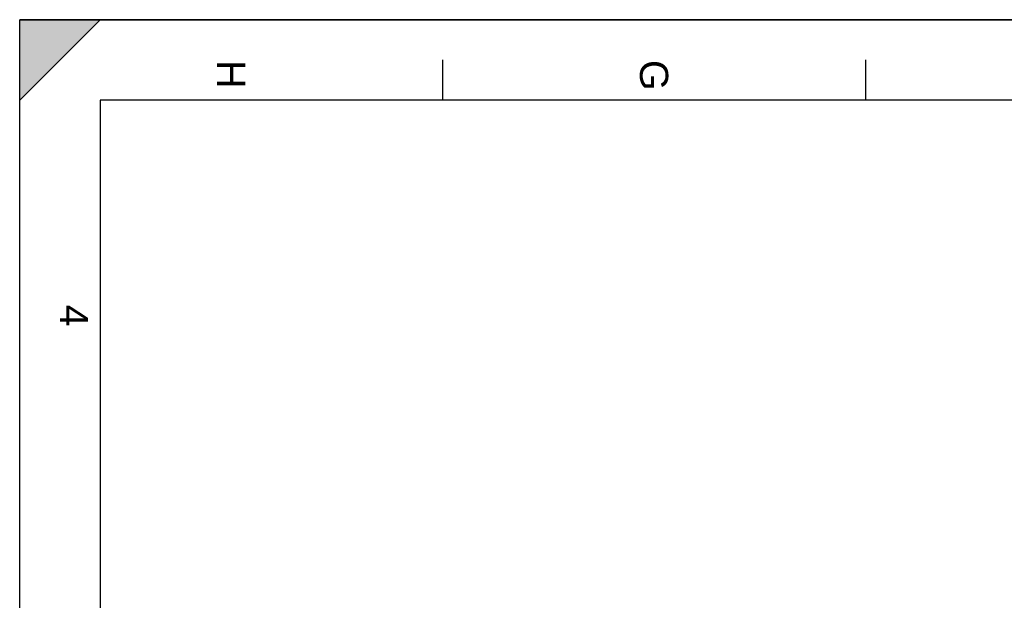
# Model space of a CAD drawing. Header units: millimetres. Extents: x 0 to 420, y 0 to 297.
# Tile 13 of 29: x 0 to 122, y 225 to 297. Entities that reach past the tile are written whole.
import ezdxf

# ---------------------------------------------------------------- set-up
doc = ezdxf.new("R2010")
doc.units = ezdxf.units.MM
doc.header["$LTSCALE"] = 23.1
doc.layers.get('0').update_dxf_attribs({"linetype": 'CONTINUOUS'})
doc.styles.add('TEXTSTYLE_2', font='arial.ttf')

# ---------------------------------------------------------------- blocks, each defined once
blk = doc.blocks.new('MARGEA3_BL0', base_point=(210.000078, 148.5))
at = {"color": 7, "linetype": 'Continuous'}
for p, q in [((10.000078, 297.000001), (0.000078, 287.000001)), ((0.000078, 287.000001), (0.000078, 297.000001)), ((0.000078, 297.000001), (10.000078, 297.000001)), ((10.000078, 297.000001), (0.000078, 287.000001)), ((420.000078, 297.000001), (0.000078, 297.000001)), ((0.000078, 0), (0.000078, 297)), ((0.000078, 296.999914), (420, 296.999914)), ((52.500078, 292.000001), (52.500078, 287.000001)), ((105.000078, 292.000001), (105.000078, 287.000001)), ((10.000078, 287.000001), (10.000078, 10.000001)), ((410.000078, 287.000001), (10.000078, 287.000001))]:
    blk.add_line(p, q, dxfattribs=at)
blk.add_solid([(10.000078, 297.000001), (0.000078, 287.000001), (0.000078, 297.000001)], dxfattribs=at)
at = {"color": 7, "linetype": 'Continuous', "style": 'TEXTSTYLE_2', "oblique": 0.00001872}
for s, p in [('H', (24.500078, 292.000001)), ('G', (77.000078, 292.000001)), ('4', (5.000078, 261.625001))]:
    blk.add_text(s, height=3.5, rotation=270, dxfattribs=at).set_placement(p)

msp = doc.modelspace()

# ---------------------------------------------------------------- linework, layer by layer
at = {"color": 7, "linetype": 'Continuous'}
for p, q in [((0, 0), (0, 297)), ((0, 297), (420, 297))]:
    msp.add_line(p, q, dxfattribs=at)

# ---------------------------------------------------------------- block references
msp.add_blockref('MARGEA3_BL0', (210, 148.5), dxfattribs=at)

doc.saveas('drawing.dxf')
